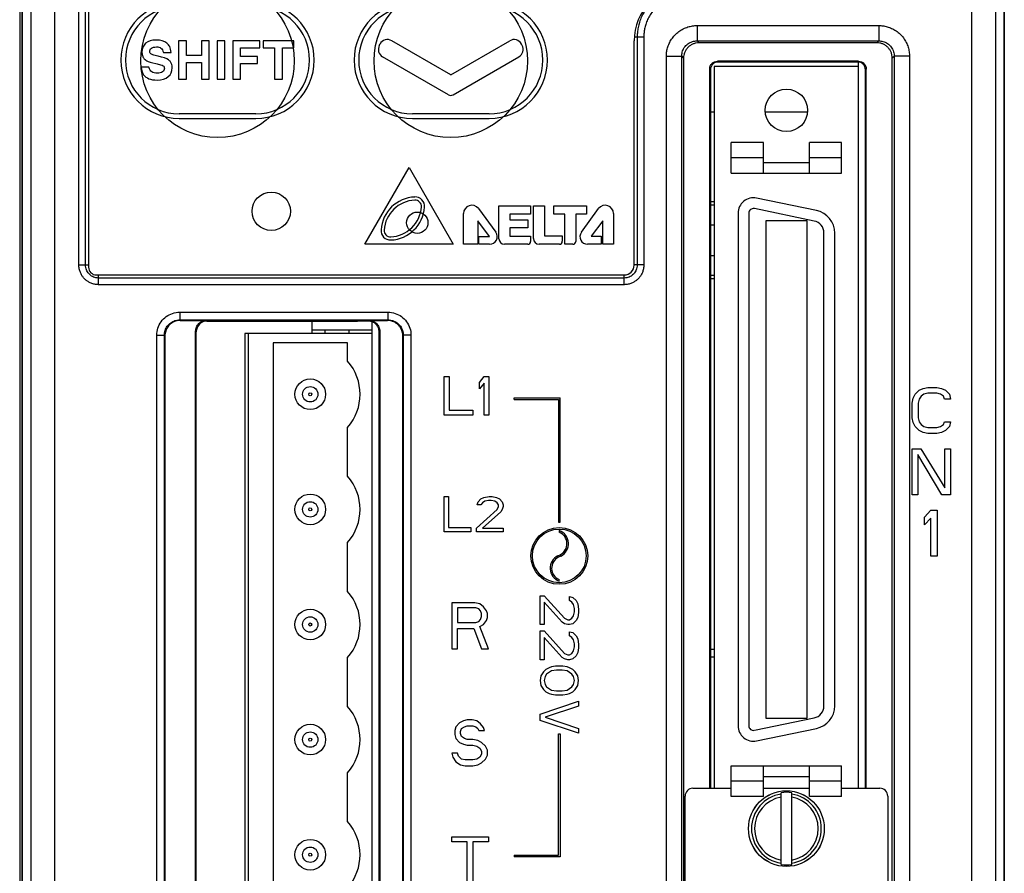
# Model space of a CAD drawing. Extents: x 101 to 1769, y -117 to 553.
# Tile 33 of 60: x 743 to 808, y 306 to 361. Entities that reach past the tile are written whole.
import ezdxf

# ---------------------------------------------------------------- set-up
doc = ezdxf.new("R2010")
doc.units = 0
doc.header["$LTSCALE"] = 23.1
doc.header["$MEASUREMENT"] = 0
doc.layers.get('0').update_dxf_attribs({"linetype": 'CONTINUOUS'})
doc.layers.add('03___PRT_ALL_CURVES', color=7, linetype='CONTINUOUS')

msp = doc.modelspace()

# ---------------------------------------------------------------- linework, layer by layer
at = {"color": 7, "linetype": 'Continuous'}
for p, q in [((743.582, 238.564), (743.582, 398.565)), ((743.583, 398.564), (743.583, 248.681)), ((807.582, 398.565), (807.582, 238.565)), ((807.583, 238.563), (807.583, 398.564)), ((744.142, 397.963), (744.142, 248.437)), ((807.024, 239.122), (807.024, 397.963)), ((745.694, 396.411), (745.694, 248.463)), ((805.472, 239.15), (805.472, 396.411)), ((747.274, 345.343), (747.274, 395.386)), ((747.707, 345.343), (747.707, 395.386)), ((747.909, 395.539), (747.909, 345.19)), ((743.417, 388.633), (743.417, 245.996)), ((787.558, 360.938), (787.558, 359.938)), ((787.558, 360.938), (799.406, 360.938)), ((799.406, 360.938), (799.406, 359.938)), ((783.458, 360.196), (784.093, 360.196)), ((783.66, 360.196), (783.66, 345.343)), ((784.093, 360.196), (784.093, 345.343)), ((753.777, 359.94), (753.777, 357.44)), ((754.286, 359.94), (753.777, 359.94)), ((754.286, 358.988), (754.286, 359.94)), ((755.255, 359.94), (755.255, 358.988)), ((755.764, 359.94), (755.255, 359.94)), ((755.764, 357.44), (755.764, 359.94)), ((756.282, 359.94), (756.282, 357.44)), ((756.791, 359.94), (756.282, 359.94)), ((756.791, 357.44), (756.791, 359.94)), ((757.307, 359.94), (757.307, 357.44)), ((759.063, 359.94), (757.307, 359.94)), ((757.816, 358.925), (757.816, 359.492)), ((757.816, 359.492), (759.063, 359.492)), ((759.063, 359.492), (759.063, 359.94)), ((759.287, 359.94), (759.287, 359.492)), ((761.273, 359.94), (759.287, 359.94)), ((759.287, 359.492), (760.026, 359.492)), ((760.026, 359.492), (760.026, 357.44)), ((760.535, 357.44), (760.535, 359.492)), ((760.535, 359.492), (761.273, 359.492)), ((761.273, 359.492), (761.273, 359.94)), ((766.854, 359.647), (766.901, 359.735)), ((771.509, 357.73), (767.66, 359.951)), ((771.509, 357.73), (775.357, 359.951)), ((776.164, 359.647), (776.116, 359.735)), ((783.458, 345.33), (783.458, 359.94)), ((787.558, 359.938), (799.406, 359.938)), ((787.558, 359.938), (787.681, 359.815)), ((799.283, 359.815), (787.681, 359.815)), ((799.406, 359.938), (799.283, 359.815)), ((752.78, 359.187), (753.289, 359.187)), ((755.255, 358.988), (754.286, 358.988)), ((758.907, 358.925), (757.816, 358.925)), ((758.907, 358.477), (758.907, 358.925)), ((771.359, 356.43), (767.063, 358.911)), ((771.659, 356.43), (775.954, 358.911)), ((785.559, 249.341), (785.559, 358.939)), ((785.559, 358.939), (786.559, 358.939)), ((786.559, 249.341), (786.559, 358.939)), ((786.559, 358.939), (786.682, 358.815)), ((786.682, 358.815), (786.682, 249.464)), ((800.405, 358.939), (800.282, 358.815)), ((800.282, 249.464), (800.282, 358.815)), ((800.405, 358.939), (800.405, 249.341)), ((801.405, 358.939), (800.405, 358.939)), ((801.405, 358.939), (801.405, 249.341)), ((751.843, 358.221), (751.334, 358.221)), ((754.286, 357.44), (754.286, 358.54)), ((754.286, 358.54), (755.255, 358.54)), ((755.255, 358.54), (755.255, 357.44)), ((757.816, 357.44), (757.816, 358.477)), ((757.816, 358.477), (758.907, 358.477)), ((788.383, 311.24), (788.383, 358.115)), ((788.383, 358.115), (788.436, 358.063)), ((788.436, 358.063), (788.436, 311.24)), ((788.682, 358.265), (788.682, 311.24)), ((798.082, 358.265), (788.682, 358.265)), ((798.084, 358.615), (788.883, 358.615)), ((788.883, 358.615), (788.935, 358.562)), ((798.031, 358.562), (788.935, 358.562)), ((798.084, 358.615), (798.031, 358.562)), ((798.082, 311.24), (798.082, 358.562)), ((798.583, 358.115), (798.531, 358.063)), ((798.531, 311.24), (798.531, 358.063)), ((798.583, 311.24), (798.583, 358.115)), ((753.777, 357.44), (754.286, 357.44)), ((755.255, 357.44), (755.764, 357.44)), ((756.282, 357.44), (756.791, 357.44)), ((757.307, 357.44), (757.816, 357.44)), ((760.026, 357.44), (760.535, 357.44)), ((758.809, 355.19), (753.809, 355.19)), ((753.809, 354.89), (758.809, 354.89)), ((774.009, 355.19), (769.009, 355.19)), ((769.009, 354.89), (774.009, 354.89)), ((788.436, 355.315), (788.682, 355.315)), ((791.997, 355.315), (794.767, 355.315)), ((789.782, 351.315), (789.782, 353.315)), ((791.882, 353.315), (789.782, 353.315)), ((791.882, 351.315), (791.882, 353.315)), ((794.882, 351.315), (794.882, 353.315)), ((796.982, 353.315), (794.882, 353.315)), ((796.982, 351.315), (796.982, 353.315)), ((791.882, 352.315), (789.782, 352.315)), ((796.982, 352.315), (794.882, 352.315)), ((765.909, 346.69), (768.809, 351.696)), ((768.809, 351.696), (771.669, 346.69)), ((791.882, 352.015), (794.882, 352.015)), ((789.782, 351.315), (796.982, 351.315)), ((774.649, 347.05), (774.649, 349.19)), ((774.649, 349.19), (776.709, 349.19)), ((776.709, 349.19), (776.709, 348.65)), ((776.899, 347.06), (776.899, 349.2)), ((776.899, 349.2), (777.609, 349.2)), ((777.609, 349.2), (777.609, 347.23)), ((778.219, 348.66), (778.219, 349.19)), ((778.219, 349.19), (780.359, 349.19)), ((780.359, 349.19), (780.359, 348.65)), ((788.436, 349.465), (788.682, 349.465)), ((788.436, 349.256), (788.682, 349.256)), ((795.335, 348.889), (791.434, 349.694)), ((772.339, 346.69), (772.339, 348.69)), ((773.314, 349.009), (774.439, 347.478)), ((775.359, 348.65), (775.359, 348.29)), ((776.709, 348.65), (775.359, 348.65)), ((778.939, 348.66), (778.219, 348.66)), ((778.939, 346.69), (778.939, 348.66)), ((779.659, 348.65), (779.659, 346.875)), ((780.359, 348.65), (779.659, 348.65)), ((780.02, 347.478), (781.143, 349.009)), ((782.119, 348.69), (782.119, 346.69)), ((790.232, 348.715), (790.232, 315.315)), ((790.932, 348.715), (790.932, 315.315)), ((795.194, 348.204), (791.293, 349.009)), ((773.279, 348.221), (773.279, 346.69)), ((774.04, 347.185), (773.279, 348.221)), ((775.359, 348.29), (776.529, 348.29)), ((776.529, 348.29), (776.529, 347.75)), ((781.409, 348.221), (780.667, 347.21)), ((781.409, 346.69), (781.409, 348.221)), ((788.436, 347.965), (788.682, 347.965)), ((792.032, 348.215), (792.032, 315.815)), ((794.732, 348.215), (792.032, 348.215)), ((794.732, 315.815), (794.732, 348.215)), ((773.34, 346.69), (773.34, 347.185)), ((773.34, 347.185), (774.04, 347.185)), ((775.359, 347.75), (775.359, 347.21)), ((776.529, 347.75), (775.359, 347.75)), ((775.359, 347.21), (776.709, 347.21)), ((776.709, 347.21), (776.709, 346.86)), ((777.609, 347.23), (778.779, 347.23)), ((778.779, 347.23), (778.779, 346.88)), ((780.667, 347.21), (781.309, 347.21)), ((781.309, 347.21), (781.309, 346.69)), ((795.832, 316.61), (795.832, 347.42)), ((796.532, 316.61), (796.532, 347.42)), ((771.669, 346.69), (765.909, 346.69)), ((773.279, 346.69), (772.339, 346.69)), ((774.04, 346.69), (773.34, 346.69)), ((776.539, 346.69), (775.009, 346.69)), ((778.589, 346.69), (777.269, 346.69)), ((779.474, 346.69), (778.939, 346.69)), ((781.309, 346.69), (780.419, 346.69)), ((782.119, 346.69), (781.409, 346.69)), ((788.436, 345.965), (788.682, 345.965)), ((747.274, 345.343), (747.909, 345.343)), ((784.093, 345.343), (783.458, 345.343)), ((748.409, 344.69), (782.818, 344.69)), ((748.562, 344.055), (748.562, 344.69)), ((782.805, 344.055), (782.805, 344.69)), ((788.436, 344.674), (788.682, 344.674)), ((782.805, 344.488), (748.562, 344.488)), ((782.805, 344.055), (748.562, 344.055)), ((788.436, 344.465), (788.682, 344.465)), ((753.846, 342.26), (753.846, 341.76)), ((753.846, 342.26), (767.418, 342.26)), ((767.418, 342.26), (767.418, 341.76)), ((753.846, 341.76), (753.881, 341.725)), ((753.846, 341.76), (767.418, 341.76)), ((753.882, 341.725), (755.582, 341.725)), ((755.623, 341.683), (755.582, 341.725)), ((755.623, 341.683), (765.424, 341.683)), ((762.482, 340.865), (762.482, 341.683)), ((766.182, 341.725), (766.141, 341.683)), ((766.182, 341.725), (767.383, 341.725)), ((766.382, 302.412), (766.382, 341.638)), ((767.418, 341.76), (767.383, 341.725)), ((752.347, 253.129), (752.347, 340.761)), ((752.347, 340.761), (752.846, 340.761)), ((752.846, 253.129), (752.846, 340.761)), ((752.846, 340.761), (752.882, 340.725)), ((752.882, 340.725), (752.882, 253.164)), ((754.882, 303.024), (754.882, 341.025)), ((754.924, 340.983), (754.882, 341.025)), ((754.924, 303.066), (754.924, 340.983)), ((758.082, 340.865), (758.082, 302.865)), ((766.382, 340.865), (758.082, 340.865)), ((758.322, 302.865), (758.322, 340.865)), ((762.482, 341.115), (766.382, 341.115)), ((763.312, 341.115), (763.312, 340.865)), ((764.882, 340.865), (764.882, 341.115)), ((766.882, 341.025), (766.84, 340.983)), ((766.84, 303.066), (766.84, 340.983)), ((766.882, 341.025), (766.882, 303.024)), ((768.418, 340.761), (768.382, 340.725)), ((768.382, 253.164), (768.382, 340.725)), ((768.418, 340.761), (768.418, 253.129)), ((768.917, 340.761), (768.418, 340.761)), ((768.917, 340.761), (768.917, 253.129)), ((759.942, 340.265), (759.942, 303.465)), ((764.782, 340.265), (759.942, 340.265)), ((764.782, 339.073), (764.782, 340.265)), ((771.083, 335.564), (771.083, 338.064)), ((771.083, 338.064), (771.396, 338.064)), ((771.396, 338.064), (771.396, 335.883)), ((773.375, 337.691), (773.687, 338.064)), ((773.375, 337.266), (773.375, 337.691)), ((773.687, 337.638), (773.375, 337.266)), ((773.687, 338.064), (774, 338.064)), ((773.687, 335.564), (773.687, 337.638)), ((774, 338.064), (774, 335.564)), ((801.647, 336.661), (801.775, 336.917)), ((801.775, 336.917), (802.03, 337.172)), ((802.03, 337.172), (802.285, 337.3)), ((802.349, 336.917), (802.158, 336.789)), ((802.285, 337.3), (802.604, 337.364)), ((802.604, 336.981), (802.349, 336.917)), ((802.604, 337.364), (803.179, 337.364)), ((803.179, 336.981), (802.604, 336.981)), ((803.179, 337.364), (803.498, 337.3)), ((803.434, 336.917), (803.179, 336.981)), ((803.626, 336.789), (803.434, 336.917)), ((803.498, 337.3), (803.753, 337.172)), ((803.753, 337.172), (804.009, 336.917)), ((804.009, 336.917), (804.073, 336.598)), ((801.583, 336.342), (801.647, 336.661)), ((801.583, 335.385), (801.583, 336.342)), ((802.03, 336.598), (801.966, 336.342)), ((801.966, 336.342), (801.966, 335.385)), ((802.158, 336.789), (802.03, 336.598)), ((803.69, 336.598), (803.626, 336.789)), ((804.073, 336.598), (803.69, 336.598)), ((771.396, 335.883), (772.958, 335.883)), ((772.958, 335.883), (772.958, 335.564)), ((772.958, 335.564), (771.083, 335.564)), ((774, 335.564), (773.687, 335.564)), ((801.647, 335.066), (801.583, 335.385)), ((801.775, 334.81), (801.647, 335.066)), ((801.966, 335.385), (802.03, 335.13)), ((802.03, 335.13), (802.158, 334.938)), ((803.626, 334.938), (803.69, 335.13)), ((803.69, 335.13), (804.073, 335.13)), ((804.073, 335.13), (804.009, 334.81)), ((764.782, 331.573), (764.782, 334.757)), ((802.03, 334.555), (801.775, 334.81)), ((802.285, 334.427), (802.03, 334.555)), ((802.158, 334.938), (802.349, 334.81)), ((802.604, 334.364), (802.285, 334.427)), ((802.349, 334.81), (802.604, 334.747)), ((802.604, 334.747), (803.179, 334.747)), ((803.179, 334.364), (802.604, 334.364)), ((803.179, 334.747), (803.434, 334.81)), ((803.498, 334.427), (803.179, 334.364)), ((803.434, 334.81), (803.626, 334.938)), ((803.753, 334.555), (803.498, 334.427)), ((804.009, 334.81), (803.753, 334.555)), ((801.583, 333.364), (802.146, 333.364)), ((801.583, 330.364), (801.583, 333.364)), ((802.146, 333.364), (803.708, 330.81)), ((803.708, 333.364), (804.083, 333.364)), ((803.708, 330.81), (803.708, 333.364)), ((804.083, 333.364), (804.083, 330.364)), ((801.958, 332.981), (801.958, 330.364)), ((803.521, 330.364), (801.958, 332.981)), ((771.083, 327.944), (771.083, 330.244)), ((771.083, 330.244), (771.371, 330.244)), ((771.371, 330.244), (771.371, 328.237)), ((773.239, 329.705), (773.287, 329.901)), ((773.287, 329.901), (773.479, 330.097)), ((773.479, 330.097), (773.671, 330.195)), ((773.575, 329.852), (773.479, 329.705)), ((773.719, 329.95), (773.575, 329.852)), ((773.671, 330.195), (774.006, 330.244)), ((773.958, 329.999), (773.719, 329.95)), ((774.15, 329.999), (773.958, 329.999)), ((774.006, 330.244), (774.198, 330.244)), ((774.389, 329.95), (774.15, 329.999)), ((774.198, 330.244), (774.485, 330.195)), ((774.533, 329.852), (774.389, 329.95)), ((774.485, 330.195), (774.677, 330.097)), ((774.629, 329.705), (774.533, 329.852)), ((774.677, 330.097), (774.869, 329.901)), ((774.869, 329.901), (774.917, 329.705)), ((801.958, 330.364), (801.583, 330.364)), ((804.083, 330.364), (803.521, 330.364)), ((773.192, 328.188), (774.533, 329.412)), ((773.479, 329.705), (773.239, 329.705)), ((774.773, 329.265), (773.575, 328.188)), ((774.533, 329.412), (774.629, 329.607)), ((774.629, 329.607), (774.629, 329.705)), ((774.869, 329.412), (774.773, 329.265)), ((774.917, 329.607), (774.869, 329.412)), ((774.917, 329.705), (774.917, 329.607)), ((802.383, 328.917), (802.792, 329.364)), ((802.792, 329.364), (803.201, 329.364)), ((803.201, 329.364), (803.201, 326.364)), ((802.383, 328.406), (802.383, 328.917)), ((802.792, 328.853), (802.383, 328.406)), ((802.792, 326.364), (802.792, 328.853)), ((772.808, 327.944), (771.083, 327.944)), ((771.371, 328.237), (772.808, 328.237)), ((772.808, 328.237), (772.808, 327.944)), ((773.192, 327.944), (773.192, 328.188)), ((774.917, 327.944), (773.192, 327.944)), ((773.575, 328.188), (774.917, 328.188)), ((774.917, 328.188), (774.917, 327.944)), ((764.782, 324.073), (764.782, 327.257)), ((803.201, 326.364), (802.792, 326.364)), ((773.083, 323.324), (771.583, 323.324)), ((771.583, 323.324), (771.583, 320.324)), ((773.146, 323.004), (771.958, 323.004)), ((771.958, 323.004), (771.958, 322.047)), ((773.396, 323.26), (773.083, 323.324)), ((773.333, 322.941), (773.146, 323.004)), ((773.458, 322.813), (773.333, 322.941)), ((773.646, 323.068), (773.396, 323.26)), ((773.521, 322.621), (773.458, 322.813)), ((773.833, 322.813), (773.646, 323.068)), ((773.896, 322.621), (773.833, 322.813)), ((773.333, 322.111), (773.458, 322.238)), ((773.458, 322.238), (773.521, 322.43)), ((773.521, 322.43), (773.521, 322.621)), ((773.646, 321.919), (773.833, 322.175)), ((773.833, 322.175), (773.896, 322.366)), ((773.896, 322.366), (773.896, 322.621)), ((771.958, 322.047), (773.146, 322.047)), ((771.958, 321.664), (773.021, 321.664)), ((771.958, 320.324), (771.958, 321.664)), ((773.021, 321.664), (773.521, 320.324)), ((773.146, 322.047), (773.333, 322.111)), ((773.396, 321.792), (773.646, 321.919)), ((773.958, 320.324), (773.396, 321.792)), ((771.583, 320.324), (771.958, 320.324)), ((773.521, 320.324), (773.958, 320.324)), ((788.436, 320.315), (788.682, 320.315)), ((764.782, 316.573), (764.782, 319.757)), ((788.436, 319.815), (788.682, 319.815)), ((772.583, 315.704), (772.333, 315.64)), ((772.896, 315.704), (772.583, 315.704)), ((773.208, 315.64), (772.896, 315.704)), ((791.293, 315.021), (795.194, 315.826)), ((792.032, 315.815), (794.732, 315.815)), ((771.833, 315.257), (771.771, 315.001)), ((772.083, 315.512), (771.833, 315.257)), ((772.333, 315.64), (772.083, 315.512)), ((772.146, 314.938), (772.208, 315.129)), ((772.208, 315.129), (772.396, 315.257)), ((772.396, 315.257), (772.583, 315.321)), ((772.583, 315.321), (772.958, 315.321)), ((772.958, 315.321), (773.146, 315.257)), ((773.146, 315.257), (773.271, 315.129)), ((773.458, 315.448), (773.208, 315.64)), ((773.271, 315.129), (773.333, 315.001)), ((773.646, 315.193), (773.458, 315.448)), ((773.708, 315.001), (773.646, 315.193)), ((791.434, 314.335), (795.335, 315.14)), ((771.771, 315.001), (771.771, 314.746)), ((771.771, 314.746), (771.833, 314.491)), ((771.833, 314.491), (772.083, 314.236)), ((772.146, 314.81), (772.146, 314.938)), ((772.208, 314.618), (772.146, 314.81)), ((772.396, 314.491), (772.208, 314.618)), ((772.583, 314.427), (772.396, 314.491)), ((772.958, 314.427), (772.583, 314.427)), ((773.271, 314.363), (772.958, 314.427)), ((773.333, 315.001), (773.708, 315.001)), ((772.083, 314.236), (772.333, 314.108)), ((772.333, 314.108), (772.583, 314.044)), ((772.583, 314.044), (772.958, 314.044)), ((772.958, 314.044), (773.208, 313.98)), ((773.208, 313.98), (773.396, 313.853)), ((773.521, 314.236), (773.271, 314.363)), ((773.396, 313.853), (773.521, 313.661)), ((773.771, 313.98), (773.521, 314.236)), ((773.896, 313.725), (773.771, 313.98)), ((771.958, 313.533), (771.583, 313.533)), ((771.583, 313.533), (771.646, 313.278)), ((771.646, 313.278), (771.833, 312.959)), ((772.021, 313.342), (771.958, 313.533)), ((772.208, 313.15), (772.021, 313.342)), ((772.458, 313.087), (772.208, 313.15)), ((773.208, 313.15), (772.958, 313.087)), ((773.396, 313.278), (773.208, 313.15)), ((773.521, 313.47), (773.396, 313.278)), ((773.521, 313.661), (773.521, 313.47)), ((773.521, 312.895), (773.771, 313.15)), ((773.771, 313.15), (773.896, 313.406)), ((773.896, 313.406), (773.896, 313.725)), ((771.833, 312.959), (772.146, 312.767)), ((772.146, 312.767), (772.458, 312.704)), ((772.958, 313.087), (772.458, 313.087)), ((772.458, 312.704), (772.958, 312.704)), ((772.958, 312.704), (773.271, 312.767)), ((773.271, 312.767), (773.521, 312.895)), ((789.782, 312.715), (796.982, 312.715)), ((789.782, 310.715), (789.782, 312.715)), ((791.882, 310.715), (791.882, 312.715)), ((794.882, 310.715), (794.882, 312.715)), ((796.982, 310.715), (796.982, 312.715)), ((764.782, 309.073), (764.782, 312.257)), ((791.882, 312.015), (794.882, 312.015)), ((787.282, 311.24), (789.782, 311.24)), ((791.882, 311.715), (789.782, 311.715)), ((791.882, 311.24), (794.882, 311.24)), ((796.982, 311.715), (794.882, 311.715)), ((796.982, 311.24), (799.482, 311.24)), ((786.782, 299.24), (786.782, 310.74)), ((791.882, 310.715), (789.782, 310.715)), ((793.032, 306.273), (793.032, 310.956)), ((793.732, 306.273), (793.732, 310.956)), ((796.982, 310.715), (794.882, 310.715)), ((799.982, 310.74), (799.982, 299.24)), ((771.583, 308.084), (773.958, 308.084)), ((771.583, 307.764), (771.583, 308.084)), ((773.958, 308.084), (773.958, 307.764)), ((772.583, 307.764), (771.583, 307.764)), ((772.583, 305.084), (772.583, 307.764)), ((773.958, 307.764), (772.958, 307.764)), ((772.958, 307.764), (772.958, 305.084))]:
    msp.add_line(p, q, dxfattribs=at)
for centre, radius in [((756.309, 358.639), 5), ((771.509, 358.639), 5), ((793.382, 355.415), 1.385), ((759.809, 348.839), 1.25), ((769.329, 348.09), 0.695), ((762.352, 336.915), 1), ((762.352, 336.915), 0.5), ((762.352, 336.915), 0.1), ((762.352, 329.415), 1), ((762.352, 329.415), 0.5), ((762.352, 329.415), 0.1), ((762.352, 321.915), 1), ((762.352, 321.915), 0.5), ((762.352, 321.915), 0.1), ((762.352, 314.415), 1), ((762.352, 314.415), 0.5), ((762.352, 314.415), 0.1), ((793.382, 308.615), 2.468), ((793.382, 308.615), 2.466), ((762.352, 306.915), 1), ((762.352, 306.915), 0.5), ((762.352, 306.915), 0.1)]:
    msp.add_circle(centre, radius, dxfattribs=at)
for centre, radius, start, end in [((786.958, 359.94), 3.5, 90, 180), ((753.809, 358.69), 3.8, 90, 270), ((753.809, 358.69), 3.5, 90, 270), ((758.809, 358.69), 3.8, 270, 90), ((758.809, 358.69), 3.5, 270, 90), ((769.009, 358.69), 3.8, 90, 270), ((769.009, 358.69), 3.5, 90, 270), ((774.009, 358.69), 3.8, 270, 90), ((774.009, 358.69), 3.5, 270, 90), ((767.385, 359.475), 0.55, 60, 151.76849), ((775.632, 359.475), 0.55, 28.23151, 120), ((767.338, 359.387), 0.55, 151.76849, 240), ((775.679, 359.387), 0.55, 300, 28.23151), ((771.509, 356.69), 0.3, 240, 300), ((769.259, 347.47), 2.3, 92.38093, 176.15371), ((769.189, 349.154), 0.615, 356.15371, 92.38093), ((791.232, 348.715), 1, 78.34, 180), ((769.259, 347.47), 2.095, 92.38093, 176.15371), ((767.507, 349.267), 2.095, 272.38093, 356.15371), ((767.507, 349.267), 2.3, 272.38093, 356.15371), ((769.189, 349.154), 0.41, 356.15371, 92.38093), ((772.879, 348.69), 0.54, 36.31809, 180), ((781.579, 348.69), 0.54, 0, 143.72), ((791.232, 348.715), 0.3, 78.34, 180), ((795.032, 347.42), 1.5, 0, 78.34), ((795.032, 347.42), 0.8, 0, 78.34), ((767.577, 347.583), 0.615, 176.15371, 272.38093), ((767.577, 347.583), 0.41, 176.15371, 272.38093), ((774.04, 347.185), 0.495, 270, 36.31809), ((780.419, 347.185), 0.495, 143.72, 270), ((775.009, 347.05), 0.36, 180, 270), ((776.539, 346.86), 0.17, 270, 0), ((777.269, 347.06), 0.37, 180, 270), ((778.589, 346.88), 0.19, 270, 0), ((779.474, 346.875), 0.185, 270, 0), ((782.818, 345.33), 0.64, 270, 0), ((748.409, 345.19), 0.5, 180, 270), ((762.352, 336.915), 3.25, 318.39087, 41.60913), ((762.352, 329.415), 3.25, 318.39087, 41.60913), ((762.352, 321.915), 3.25, 318.39087, 41.60913), ((762.352, 314.415), 3.25, 318.39087, 41.60913), ((795.032, 316.61), 0.8, 281.66, 0), ((795.032, 316.61), 1.5, 281.66, 0), ((791.232, 315.315), 1, 180, 281.66), ((791.232, 315.315), 0.3, 180, 281.66), ((787.282, 310.74), 0.5, 90, 180), ((799.482, 310.74), 0.5, 0, 90), ((793.382, 308.615), 2.275, 98.84936, 261.15064), ((793.382, 308.615), 2.077, 99.7001, 260.2999), ((793.382, 308.615), 2.368, 81.49903, 98.50097), ((793.382, 308.615), 2.275, 278.84936, 81.15064), ((793.382, 308.615), 2.077, 279.7001, 80.2999), ((762.352, 306.915), 3.25, 318.39087, 41.60913), ((793.382, 308.615), 2.368, 261.49903, 278.50097)]:
    msp.add_arc(centre, radius, start, end, dxfattribs=at)
for points, start_tangent, end_tangent in [([(786.802, 363.338), (786.566, 363.329), (786.281, 363.295), (785.96, 363.223), (785.615, 363.105), (785.263, 362.936), (784.92, 362.712), (784.6, 362.438), (784.318, 362.121), (784.085, 361.774), (783.906, 361.415), (783.781, 361.06), (783.705, 360.728), (783.669, 360.436), (783.66, 360.196)], (-1, -0.000001), (-0.000001, -1)), ([(786.802, 362.905), (786.599, 362.897), (786.353, 362.867), (786.076, 362.805), (785.779, 362.704), (785.475, 362.557), (785.179, 362.365), (784.904, 362.129), (784.661, 361.856), (784.46, 361.557), (784.306, 361.246), (784.198, 360.94), (784.132, 360.654), (784.101, 360.402), (784.093, 360.196)], (-1, -0.000001), (-0.000002, -1)), ([(785.559, 358.939), (785.576, 359.198), (785.634, 359.48), (785.741, 359.772), (785.901, 360.057), (786.113, 360.32), (786.368, 360.545), (786.657, 360.723), (786.963, 360.847), (787.269, 360.917), (787.558, 360.938)], (-0.000009, 1), (1, 0.000014)), ([(799.406, 360.938), (799.665, 360.921), (799.947, 360.863), (800.239, 360.756), (800.525, 360.596), (800.787, 360.384), (801.012, 360.129), (801.19, 359.84), (801.314, 359.534), (801.384, 359.228), (801.405, 358.939)], (1, 0.000009), (0.000014, -1)), ([(786.559, 358.939), (786.567, 359.068), (786.596, 359.21), (786.649, 359.356), (786.729, 359.499), (786.835, 359.63), (786.963, 359.743), (787.107, 359.831), (787.26, 359.893), (787.413, 359.928), (787.558, 359.938)], (-0.001222, 0.999999), (0.999999, -0.001207)), ([(787.681, 359.815), (787.486, 359.796), (787.299, 359.739), (787.126, 359.646), (786.975, 359.522), (786.85, 359.371), (786.758, 359.198), (786.701, 359.01), (786.682, 358.815)], (-1, 0), (0, -1)), ([(800.282, 358.815), (800.263, 359.01), (800.206, 359.198), (800.114, 359.371), (799.989, 359.522), (799.838, 359.646), (799.665, 359.739), (799.478, 359.796), (799.283, 359.815)], (0, 1), (-1, 0)), ([(799.406, 359.938), (799.536, 359.93), (799.677, 359.901), (799.823, 359.848), (799.966, 359.768), (800.097, 359.662), (800.21, 359.534), (800.299, 359.39), (800.36, 359.237), (800.395, 359.084), (800.405, 358.939)], (0.999999, 0.001222), (-0.001207, -0.999999)), ([(788.383, 358.115), (788.421, 358.307), (788.53, 358.469), (788.691, 358.577), (788.883, 358.615)], (0, 1), (1, 0)), ([(788.935, 358.562), (788.744, 358.524), (788.582, 358.416), (788.474, 358.254), (788.436, 358.063)], (-1, 0), (0, -1)), ([(798.531, 358.063), (798.493, 358.254), (798.385, 358.416), (798.223, 358.524), (798.031, 358.562)], (0, 1), (-1, 0)), ([(798.084, 358.615), (798.275, 358.577), (798.437, 358.469), (798.545, 358.307), (798.583, 358.115)], (1, 0), (0, -1)), ([(748.562, 344.055), (748.297, 344.082), (748.067, 344.153), (747.876, 344.252), (747.719, 344.369), (747.586, 344.502), (747.47, 344.659), (747.371, 344.85), (747.3, 345.08), (747.274, 345.343)], (-1, -0.000303), (0.000292, 1)), ([(747.837, 344.889), (747.772, 345.016), (747.725, 345.167), (747.707, 345.343)], (-0.531008, 0.847367), (0.000215, 1)), ([(784.093, 345.343), (784.066, 345.078), (783.995, 344.849), (783.896, 344.657), (783.779, 344.501), (783.646, 344.368), (783.489, 344.252), (783.298, 344.153), (783.068, 344.082), (782.805, 344.055)], (0.000303, -1), (-1, 0.000292)), ([(783.66, 345.343), (783.641, 345.167), (783.595, 345.015), (783.529, 344.889), (783.452, 344.784), (783.363, 344.696), (783.259, 344.618), (783.132, 344.553), (782.981, 344.506), (782.805, 344.488)], (0.000221, -1), (-1, 0.000215)), ([(748.107, 344.619), (748.003, 344.696), (747.914, 344.785), (747.837, 344.889)], (-0.846764, 0.531969), (-0.531008, 0.847367)), ([(748.562, 344.488), (748.385, 344.507), (748.233, 344.554), (748.107, 344.619)], (-1, -0.000221), (-0.846764, 0.531969)), ([(752.347, 340.761), (752.421, 341.228), (752.635, 341.645), (752.964, 341.973), (753.38, 342.186), (753.846, 342.26)], (-0.000531, 1), (1, 0.000075)), ([(767.418, 342.26), (767.885, 342.186), (768.302, 341.972), (768.631, 341.643), (768.843, 341.227), (768.917, 340.761)], (1, 0.000531), (0.000075, -1)), ([(752.846, 340.761), (752.896, 341.073), (753.038, 341.35), (753.258, 341.57), (753.535, 341.711), (753.846, 341.76)], (-0.000898, 1), (1, -0.000565)), ([(753.882, 341.725), (753.573, 341.676), (753.295, 341.535), (753.073, 341.313), (752.931, 341.035), (752.882, 340.725)], (-1, 0), (0, -1)), ([(754.882, 341.025), (754.895, 341.162), (754.935, 341.293), (755, 341.414), (755.087, 341.52), (755.193, 341.607), (755.314, 341.672), (755.445, 341.711), (755.582, 341.725)], (0, 1), (1, 0)), ([(755.623, 341.683), (755.487, 341.669), (755.356, 341.63), (755.235, 341.565), (755.129, 341.478), (755.042, 341.372), (754.977, 341.251), (754.937, 341.12), (754.924, 340.983)], (-1, 0), (0, -1)), ([(766.141, 341.683), (765.902, 341.683), (765.663, 341.683), (765.424, 341.683)], (-1, 0.000011), (-1, -0.000013)), ([(766.24, 341.683), (766.19, 341.683), (766.141, 341.683)], (-1, 0.000043), (-1, 0.00004)), ([(766.182, 341.725), (766.319, 341.711), (766.45, 341.672), (766.571, 341.607), (766.677, 341.52), (766.764, 341.414), (766.829, 341.293), (766.869, 341.162), (766.882, 341.025)], (1, 0), (0, -1)), ([(766.382, 341.639), (766.36, 341.647), (766.24, 341.679)], (-0.934959, 0.354756), (-0.990041, 0.140778)), ([(766.84, 340.983), (766.829, 341.108), (766.796, 341.228), (766.742, 341.341), (766.669, 341.442), (766.579, 341.529), (766.475, 341.598), (766.382, 341.639)], (0, 1), (-0.934959, 0.354756)), ([(768.382, 340.725), (768.363, 340.92), (768.306, 341.108), (768.214, 341.281), (768.089, 341.432), (767.938, 341.556), (767.765, 341.649), (767.578, 341.706), (767.383, 341.725)], (0, 1), (-1, 0)), ([(767.418, 341.76), (767.73, 341.711), (768.008, 341.569), (768.227, 341.349), (768.368, 341.072), (768.418, 340.761)], (1, 0.000898), (-0.000565, -1))]:
    msp.add_spline(points, degree=3, dxfattribs=dict(at, start_tangent=start_tangent, end_tangent=end_tangent))
for points in [[(752.308, 359.995, 95.028), (752.018, 359.995, 95.028), (751.791, 359.923, 95.028), (751.626, 359.781, 95.028)], [(753.007, 359.789, 95.028), (752.841, 359.925, 95.028), (752.609, 359.995, 95.028), (752.308, 359.995, 95.028)], [(751.626, 359.781, 95.028), (751.462, 359.638, 95.028), (751.38, 359.453, 95.028), (751.38, 359.222, 95.028)], [(751.889, 359.248, 95.028), (751.889, 359.329, 95.028), (751.925, 359.401, 95.028), (751.996, 359.458, 95.028)], [(751.996, 359.458, 95.028), (752.067, 359.516, 95.028), (752.176, 359.547, 95.028), (752.322, 359.547, 95.028)], [(752.322, 359.547, 95.028), (752.449, 359.547, 95.028), (752.549, 359.519, 95.028), (752.624, 359.467, 95.028)], [(752.624, 359.467, 95.028), (752.699, 359.414, 95.028), (752.75, 359.321, 95.028), (752.78, 359.187, 95.028)], [(753.193, 359.565, 95.028), (753.142, 359.653, 95.028), (753.081, 359.728, 95.028), (753.007, 359.789, 95.028)], [(753.289, 359.187, 95.028), (753.276, 359.351, 95.028), (753.244, 359.477, 95.028), (753.193, 359.565, 95.028)], [(751.38, 359.222, 95.028), (751.38, 359.141, 95.028), (751.392, 359.061, 95.028), (751.416, 358.986, 95.028)], [(751.416, 358.986, 95.028), (751.436, 358.922, 95.028), (751.463, 358.868, 95.028), (751.497, 358.82, 95.028)], [(751.497, 358.82, 95.028), (751.546, 358.751, 95.028), (751.618, 358.691, 95.028), (751.711, 358.64, 95.028)], [(751.925, 359.136, 95.028), (751.901, 359.165, 95.028), (751.889, 359.202, 95.028), (751.889, 359.248, 95.028)], [(752.089, 359.026, 95.028), (752.02, 359.049, 95.028), (751.966, 359.085, 95.028), (751.925, 359.136, 95.028)], [(752.434, 358.94, 95.028), (752.3, 358.966, 95.028), (752.185, 358.995, 95.028), (752.089, 359.026, 95.028)], [(753.117, 358.7, 95.028), (752.982, 358.796, 95.028), (752.753, 358.876, 95.028), (752.434, 358.94, 95.028)], [(753.248, 358.575, 95.028), (753.213, 358.622, 95.028), (753.169, 358.664, 95.028), (753.117, 358.7, 95.028)], [(751.334, 358.221, 95.028), (751.355, 358, 95.028), (751.409, 357.834, 95.028), (751.496, 357.725, 95.028)], [(751.711, 358.64, 95.028), (751.803, 358.589, 95.028), (751.998, 358.532, 95.028), (752.293, 358.463, 95.028)], [(752.028, 357.918, 95.028), (751.935, 357.973, 95.028), (751.874, 358.075, 95.028), (751.843, 358.221, 95.028)], [(752.293, 358.463, 95.028), (752.393, 358.44, 95.028), (752.495, 358.414, 95.028), (752.598, 358.388, 95.028)], [(752.598, 358.388, 95.028), (752.673, 358.369, 95.028), (752.731, 358.345, 95.028), (752.768, 358.317, 95.028)], [(752.848, 358.138, 95.028), (752.848, 358.043, 95.028), (752.807, 357.97, 95.028), (752.727, 357.916, 95.028)], [(752.768, 358.317, 95.028), (752.821, 358.277, 95.028), (752.848, 358.218, 95.028), (752.848, 358.138, 95.028)], [(753.101, 357.61, 95.028), (753.271, 357.758, 95.028), (753.357, 357.951, 95.028), (753.357, 358.19, 95.028)], [(753.357, 358.19, 95.028), (753.357, 358.35, 95.028), (753.32, 358.477, 95.028), (753.248, 358.575, 95.028)], [(751.496, 357.725, 95.028), (751.584, 357.615, 95.028), (751.697, 357.532, 95.028), (751.838, 357.474, 95.028)], [(751.838, 357.474, 95.028), (751.979, 357.417, 95.028), (752.156, 357.388, 95.028), (752.366, 357.388, 95.028)], [(752.39, 357.836, 95.028), (752.242, 357.836, 95.028), (752.122, 357.863, 95.028), (752.028, 357.918, 95.028)], [(752.366, 357.388, 95.028), (752.685, 357.388, 95.028), (752.93, 357.461, 95.028), (753.101, 357.61, 95.028)], [(752.727, 357.916, 95.028), (752.646, 357.861, 95.028), (752.534, 357.836, 95.028), (752.39, 357.836, 95.028)]]:
    msp.add_open_spline(points, degree=3, dxfattribs=at)
at = {"layer": '03___PRT_ALL_CURVES', "color": 7, "linetype": 'Continuous'}
for p, q in [((775.633, 336.584), (775.633, 336.684)), ((775.633, 336.684), (778.633, 336.684)), ((775.633, 336.584), (778.533, 336.584)), ((778.533, 336.584), (778.533, 328.584)), ((778.633, 328.584), (778.633, 336.684)), ((778.533, 328.584), (778.633, 328.584)), ((778.583, 328.031), (778.583, 327.924)), ((778.49, 326.393), (778.633, 326.463)), ((778.677, 326.373), (778.534, 326.303)), ((778.583, 324.735), (778.583, 324.842)), ((777.333, 323.784), (777.599, 323.784)), ((777.333, 321.909), (777.333, 323.784)), ((777.599, 323.784), (778.929, 322.325)), ((779.248, 323.732), (779.461, 323.679)), ((779.248, 323.471), (779.248, 323.732)), ((779.408, 323.367), (779.248, 323.471)), ((779.461, 323.679), (779.674, 323.471)), ((779.674, 323.471), (779.78, 323.263)), ((777.599, 323.367), (777.599, 321.909)), ((778.769, 322.065), (777.599, 323.367)), ((779.514, 323.211), (779.408, 323.367)), ((779.567, 322.95), (779.514, 323.211)), ((779.567, 322.742), (779.567, 322.95)), ((779.78, 323.263), (779.833, 322.898)), ((779.833, 322.898), (779.833, 322.69)), ((778.929, 322.325), (779.142, 322.221)), ((779.142, 322.221), (779.248, 322.221)), ((779.248, 322.221), (779.408, 322.325)), ((779.408, 322.325), (779.514, 322.482)), ((779.674, 322.169), (779.461, 321.961)), ((779.514, 322.482), (779.567, 322.742)), ((779.78, 322.377), (779.674, 322.169)), ((779.833, 322.69), (779.78, 322.377)), ((777.599, 321.909), (777.333, 321.909)), ((777.333, 321.492), (777.599, 321.492)), ((777.333, 319.617), (777.333, 321.492)), ((777.599, 321.492), (778.929, 320.034)), ((778.929, 321.961), (778.769, 322.065)), ((779.142, 321.909), (778.929, 321.961)), ((779.248, 321.909), (779.142, 321.909)), ((779.461, 321.961), (779.248, 321.909)), ((777.599, 321.075), (777.599, 319.617)), ((778.769, 319.773), (777.599, 321.075)), ((779.248, 321.44), (779.461, 321.388)), ((779.248, 321.179), (779.248, 321.44)), ((779.408, 321.075), (779.248, 321.179)), ((779.514, 320.919), (779.408, 321.075)), ((779.461, 321.388), (779.674, 321.179)), ((779.567, 320.659), (779.514, 320.919)), ((779.674, 321.179), (779.78, 320.971)), ((779.78, 320.971), (779.833, 320.607)), ((779.514, 320.19), (779.567, 320.45)), ((779.567, 320.45), (779.567, 320.659)), ((779.833, 320.398), (779.78, 320.086)), ((779.833, 320.607), (779.833, 320.398)), ((777.599, 319.617), (777.333, 319.617)), ((778.929, 319.669), (778.769, 319.773)), ((778.929, 320.034), (779.142, 319.929)), ((779.142, 319.617), (778.929, 319.669)), ((779.142, 319.929), (779.248, 319.929)), ((779.248, 319.617), (779.142, 319.617)), ((779.248, 319.929), (779.408, 320.034)), ((779.461, 319.669), (779.248, 319.617)), ((779.408, 320.034), (779.514, 320.19)), ((779.674, 319.877), (779.461, 319.669)), ((779.78, 320.086), (779.674, 319.877)), ((777.706, 318.992), (777.546, 318.836)), ((777.918, 319.096), (777.706, 318.992)), ((778.078, 319.148), (777.918, 319.096)), ((778.344, 319.2), (778.078, 319.148)), ((778.397, 318.94), (778.078, 318.888)), ((778.823, 319.2), (778.344, 319.2)), ((778.769, 318.94), (778.397, 318.94)), ((779.089, 318.888), (778.769, 318.94)), ((779.089, 319.148), (778.823, 319.2)), ((779.248, 319.096), (779.089, 319.148)), ((779.461, 318.992), (779.248, 319.096)), ((779.62, 318.836), (779.461, 318.992)), ((777.386, 318.575), (777.333, 318.263)), ((777.546, 318.836), (777.386, 318.575)), ((777.652, 318.523), (777.599, 318.263)), ((777.759, 318.679), (777.652, 318.523)), ((778.078, 318.888), (777.759, 318.679)), ((779.408, 318.679), (779.089, 318.888)), ((779.514, 318.523), (779.408, 318.679)), ((779.567, 318.263), (779.514, 318.523)), ((779.78, 318.575), (779.62, 318.836)), ((779.833, 318.263), (779.78, 318.575)), ((777.333, 318.263), (777.386, 317.95)), ((777.386, 317.95), (777.546, 317.69)), ((777.546, 317.69), (777.706, 317.534)), ((777.599, 318.263), (777.652, 318.002)), ((777.652, 318.002), (777.759, 317.846)), ((777.759, 317.846), (778.078, 317.638)), ((778.078, 317.638), (778.397, 317.586)), ((778.769, 317.586), (779.089, 317.638)), ((779.089, 317.638), (779.408, 317.846)), ((779.408, 317.846), (779.514, 318.002)), ((779.461, 317.534), (779.62, 317.69)), ((779.514, 318.002), (779.567, 318.263)), ((779.62, 317.69), (779.78, 317.95)), ((779.78, 317.95), (779.833, 318.263)), ((777.706, 317.534), (777.918, 317.429)), ((777.918, 317.429), (778.078, 317.377)), ((778.078, 317.377), (778.344, 317.325)), ((778.344, 317.325), (778.823, 317.325)), ((778.397, 317.586), (778.769, 317.586)), ((778.823, 317.325), (779.089, 317.377)), ((779.089, 317.377), (779.248, 317.429)), ((779.248, 317.429), (779.461, 317.534)), ((777.333, 316.075), (779.833, 316.909)), ((779.833, 316.596), (777.652, 315.867)), ((779.833, 316.909), (779.833, 316.596)), ((777.333, 315.659), (777.333, 316.075)), ((777.652, 315.867), (779.833, 315.138)), ((779.833, 314.825), (777.333, 315.659)), ((779.833, 315.138), (779.833, 314.825)), ((778.533, 314.784), (778.633, 314.784)), ((778.533, 306.884), (778.533, 314.784)), ((778.633, 314.784), (778.633, 306.784)), ((775.633, 306.884), (778.533, 306.884)), ((775.633, 306.884), (775.633, 306.784)), ((778.633, 306.784), (775.633, 306.784))]:
    msp.add_line(p, q, dxfattribs=at)
for radius in [1.85, 1.75]:
    msp.add_circle((778.583, 326.384), radius, dxfattribs=at)
for centre, radius, start, end in [((778.283, 327.182), 0.9, 295.92, 70.52878), ((778.283, 327.182), 0.8, 295.92, 67.97569), ((778.883, 325.584), 0.9, 115.92, 250.52878), ((778.883, 325.584), 0.8, 115.92, 247.97569)]:
    msp.add_arc(centre, radius, start, end, dxfattribs=at)

doc.saveas('drawing.dxf')
